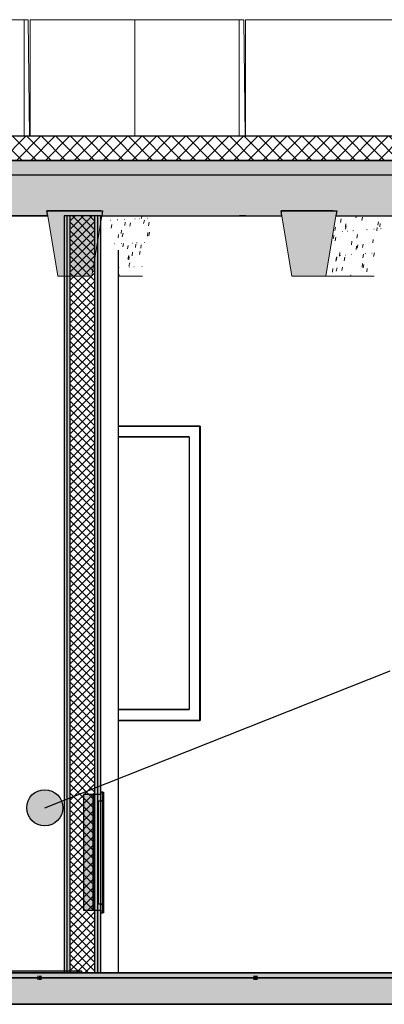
# Model space of a CAD drawing. Header units: centimetres. Extents: x -3926 to 10306, y -31136 to 469.
# Tile 147 of 148: x 9391 to 9542, y -13 to 396. Entities that reach past the tile are written whole.
import ezdxf

# ---------------------------------------------------------------- set-up
doc = ezdxf.new("R2010")
doc.units = ezdxf.units.CM
doc.linetypes.add('Tiret_2_', pattern=[0.25, 0.125, -0.125])
for name, color, linetype, lineweight in [('0-1', 7, 'Continuous', 5), ('HACHURE_C-9', 7, 'Continuous', 18), ('MUR', 7, 'Continuous', 25), ('MUR_C', 7, 'Continuous', 25), ('OSSATURE', 7, 'Continuous', 18), ('OSSATURE-5', 7, 'Continuous', 25), ('SOL', 7, 'Continuous', 25), ('SOL_C', 7, 'Continuous', 25), ('TOIT_C', 7, 'Continuous', 25)]:
    doc.layers.add(name, color=color, linetype=linetype, lineweight=lineweight)
for name, color, linetype, lineweight, true_color in [('A-FLOR-PATT-1', 7, 'Continuous', 25, 0x616161), ('A-FLOR-PATT-2', 7, 'Continuous', 18, 0x787878), ('A-FLOR-PATT-3', 7, 'Continuous', 25, 0x787878), ('A-ROOF-PATT-1', 9, 'Continuous', 5, 0x808080), ('ANNOTATIONS-6', 4, 'Tiret_2_', 100, 0x00ffff), ('HACHURE_C-14', 7, 'Continuous', 25, 0xdadada), ('HACHURE_C-7', 7, 'Continuous', 5, 0xdadada), ('MENUISERIES-2', 7, 'Continuous', 25, 0x5c63b1), ('MENUISERIES-3', 9, 'Continuous', 18, 0x808080), ('MENUISERIES-4', 9, 'Continuous', 25, 0x808080), ('OSSATURE-3', 9, 'Continuous', 5, 0x808080), ('OSSATURE-4', 9, 'Continuous', 18, 0x808080), ('OSSATURE_C-1', 9, 'Continuous', 18, 0x808080), ('PORTE-12', 9, 'Continuous', 25, 0x808080), ('PORTE-4', 9, 'Continuous', 18, 0x808080), ('PORTE_C-3', 9, 'Continuous', 25, 0x808080), ('TITRARCHI-1', 1, 'Continuous', 30, 0xff0000), ('TOIT-1', 9, 'Continuous', 25, 0x808080), ('TOIT_C-1', 9, 'Continuous', 25, 0x808080), ('Z-1', 9, 'Continuous', 18, 0x808080)]:
    doc.layers.add(name, color=color, linetype=linetype, lineweight=lineweight, true_color=true_color)

# ---------------------------------------------------------------- blocks, each defined once
blk = doc.blocks.new('XXX_VIDE FENETRE - 550-V50-Coupe AA')
at = {"layer": 'MENUISERIES-2'}
for p, q in [((965.52, 222.48), (936.08, 222.48)), ((936.08, 222.48), (965.52, 222.48)), ((965.52, 109.31), (936.08, 109.31)), ((936.08, 109.31), (965.52, 109.31))]:
    blk.add_line(p, q, dxfattribs=at)
at = {"layer": 'MENUISERIES-4'}
for p, q in [((936.08, 226.98), (970.07, 226.98)), ((970, 226.98), (936.08, 226.98)), ((936.08, 226.98), (970.07, 226.98)), ((970, 104.81), (970, 226.98)), ((970.07, 226.98), (970, 226.98)), ((965.52, 222.48), (936.08, 222.48)), ((936.08, 222.48), (965.52, 222.48)), ((965.52, 222.48), (965.52, 109.31)), ((936.08, 109.31), (965.52, 109.31)), ((965.52, 109.31), (936.08, 109.31)), ((970.07, 104.81), (936.08, 104.81)), ((936.08, 104.81), (970, 104.81)), ((970.07, 104.81), (936.08, 104.81)), ((943.18, 104.81), (970.07, 104.81)), ((970.07, 104.81), (970, 104.81))]:
    blk.add_line(p, q, dxfattribs=at)
blk = doc.blocks.new('53_TRAPPE DE VISITE - 400x400-444114-Coupe AA')
at = {"layer": 'PORTE-12'}
for points in [[(925.77, 26), (925.77, 74), (921.75, 74), (921.75, 26)], [(929.78, 25), (929.78, 28.5), (927.77, 28.5), (927.77, 71.5), (929.78, 71.5), (929.78, 75), (928.97, 75), (928.97, 74), (925.77, 74), (925.77, 26), (928.97, 26), (928.97, 25)], [(929.78, 28.7), (929.78, 71.3), (927.77, 71.3), (927.77, 28.7)]]:
    blk.add_hatch(color=256, dxfattribs=at).paths.add_polyline_path(points)
for p, q in [((929.78, 75), (930.06, 75)), ((930.06, 75), (930.06, 25)), ((929.81, 71.5), (929.01, 71.5)), ((929.78, 71.5), (929.81, 71.5)), ((929.79, 71.3), (929.78, 71.3)), ((929.79, 28.7), (929.79, 71.3)), ((929.81, 71.5), (929.81, 28.5)), ((929.78, 28.7), (929.79, 28.7)), ((929.01, 28.5), (929.81, 28.5)), ((929.81, 28.5), (929.78, 28.5)), ((930.06, 25), (929.78, 25))]:
    blk.add_line(p, q, dxfattribs=at)
at = {"layer": 'PORTE_C-3'}
for p, q in [((925.77, 74), (921.75, 74)), ((921.75, 74), (921.75, 26)), ((928.97, 74), (925.77, 74)), ((925.77, 74), (925.77, 26)), ((925.77, 26), (925.77, 74)), ((929.78, 75), (928.97, 75)), ((928.97, 75), (928.97, 74)), ((929.78, 71.5), (929.78, 75)), ((927.77, 28.5), (927.77, 71.5)), ((927.77, 71.5), (929.78, 71.5)), ((929.78, 71.3), (927.77, 71.3)), ((927.77, 71.3), (927.77, 28.7)), ((929.78, 28.7), (929.78, 71.3)), ((927.77, 28.7), (929.78, 28.7)), ((921.75, 26), (925.77, 26)), ((925.77, 26), (928.97, 26)), ((929.78, 28.5), (927.77, 28.5)), ((928.97, 26), (928.97, 25)), ((928.97, 25), (929.78, 25)), ((929.78, 25), (929.78, 28.5))]:
    blk.add_line(p, q, dxfattribs=at)
blk = doc.blocks.new('B02_ARC_rvt-3-Coupe AA')
at = {"layer": 'A-FLOR-PATT-1'}
blk.add_hatch(color=256, dxfattribs=at).paths.add_polyline_path([(654.72, 0), (921.1, 0), (921.1, 0.8), (327.45, 0.8), (327.45, 0), (646.75, 0)])
at = {"layer": 'A-FLOR-PATT-2'}
h = blk.add_hatch(dxfattribs=at)
h.set_pattern_fill('FP_9', color=256, style=0, pattern_type=2)
h.set_pattern_definition([(45, (-3.562, -172.5), (-3.005204, 3.005204), []), (135, (-3.562, -172.5), (-3.005204, -3.005204), [])])
h.paths.add_polyline_path([(-498.46, 337.21), (1594.47, 337.21), (1594.47, 347.21), (-508.46, 347.21), (-508.46, 337.21)])
h = blk.add_hatch(dxfattribs=at)
h.set_pattern_fill('FP_8', color=256, style=0, pattern_type=2)
h.set_pattern_definition([(45, (-0.387, -172.5), (-4.490128, 4.490128), [3.175, -3.175])])
h.paths.add_polyline_path([(-644.66, -2), (1594.47, -2), (1594.47, 0), (-2122.25, 0), (-2122.25, -2), (-676.55, -2)])
at = {"layer": 'HACHURE_C-14'}
blk.add_hatch(color=256, dxfattribs=at).paths.add_polyline_path([(927.72, 0), (928.97, 0), (928.97, 314.21), (927.72, 314.21), (927.72, 65.25)])
at = {"layer": 'HACHURE_C-7'}
for points in [[(913.73, 0), (914.99, 0), (914.99, 314.21), (913.73, 314.21), (913.73, 14.64)], [(914.99, 0), (916.24, 0), (916.24, 314.21), (914.99, 314.21), (914.99, 14.64)], [(926.47, 0), (927.72, 0), (927.72, 314.21), (926.47, 314.21), (926.47, 65.25)]]:
    blk.add_hatch(color=256, dxfattribs=at).paths.add_polyline_path(points)
at = {"layer": 'HACHURE_C-9'}
h = blk.add_hatch(dxfattribs=at)
h.set_pattern_fill('FP_7', color=256, style=0, pattern_type=2)
h.set_pattern_definition([(45, (-3.562, -172.5), (-1.767767, 1.767767), []), (135, (-3.562, -172.5), (-1.767767, -1.767767), [])])
h.paths.add_polyline_path([(917.79, 0), (926.47, 0), (926.47, 314.21), (916.24, 314.21), (916.24, 0)])
at = {"layer": 'MUR'}
for p, q in [((906.9, 314.21), (832.71, 314.21)), ((833.88, 314.21), (906.9, 314.21)), ((843.74, 314.21), (906.91, 314.21)), ((899.67, 314.21), (897.27, 314.21)), ((950.3, 314.21), (1004.01, 314.21)), ((989.05, 314.21), (986.49, 314.21)), ((936.08, 299.98), (936.08, 0)), ((936.09, 226.98), (970.07, 226.98)), ((970.07, 226.98), (970.07, 104.81)), ((970.07, 104.81), (936.09, 104.81)), ((936.09, 104.81), (970.07, 104.81)), ((616.96, 0), (919.82, 0)), ((634.57, 0), (1600.5, 0)), ((936.08, 0), (716.34, 0)), ((928.97, 0), (934.98, 0)), ((936.08, 0), (934.98, 0))]:
    blk.add_line(p, q, dxfattribs=at)
at = {"layer": 'MUR', "flags": 128}
blk.add_lwpolyline([(1598.38, 0), (1489.61, 0), (1380.74, 0), (1271.76, 0), (1162.68, 0), (1053.51, 0), (944.25, 0), (834.92, 0), (725.52, 0)], dxfattribs=at)
at = {"layer": 'MUR_C'}
for p, q in [((928.97, 314.21), (913.73, 314.21)), ((913.73, 314.21), (913.73, 0)), ((914.99, 0), (914.99, 314.21)), ((916.24, 0), (916.24, 314.21)), ((926.47, 0), (926.47, 314.21)), ((927.72, 0), (927.72, 314.21)), ((928.97, 0), (928.97, 314.21)), ((913.73, 0), (928.97, 0))]:
    blk.add_line(p, q, dxfattribs=at)
at = {"layer": 'SOL'}
for p, q in [((934.33, 347.21), (297.26, 347.21)), ((988.88, 347.21), (964.85, 347.21)), ((297.26, 337.21), (934.33, 337.21)), ((964.85, 337.21), (988.88, 337.21)), ((1601.2, 0), (619.12, 0)), ((928.26, 0), (921.1, 0)), ((619.12, -2), (1609.09, -2))]:
    blk.add_line(p, q, dxfattribs=at)
at = {"layer": 'SOL_C'}
for p, q in [((1594.47, 347.21), (-498.46, 347.21)), ((-508.46, 337.21), (1594.47, 337.21)), ((1594.47, 0), (-2122.25, 0)), ((921.1, 0.8), (327.45, 0.8)), ((327.45, 0), (921.1, 0)), ((921.1, 0), (921.1, 0.8)), ((-2122.25, -2), (1594.47, -2))]:
    blk.add_line(p, q, dxfattribs=at)
at = {"layer": 'MENUISERIES-3'}
blk.add_blockref('XXX_VIDE FENETRE - 550-V50-Coupe AA', (0, 0), dxfattribs=at)
at = {"layer": 'PORTE-4'}
blk.add_blockref('53_TRAPPE DE VISITE - 400x400-444114-Coupe AA', (0, 0), dxfattribs=at)
blk = doc.blocks.new('20_MUR PREFA_01 - Type 1-3119337-Coupe AA')
at = {"layer": 'Z-1'}
for p, q in [((943, 395.59), (943, 347.21)), ((944.83, 395.59), (943, 395.59))]:
    blk.add_line(p, q, dxfattribs=at)
blk = doc.blocks.new('B02_DC_STR_rvt-3-Coupe AA')
at = {"layer": 'A-FLOR-PATT-3'}
blk.add_hatch(color=256, dxfattribs=at).paths.add_polyline_path([(-2156.27, -13), (1660.55, -13), (1660.55, -8.88), (1647.97, -8.88), (1647.97, -2), (-2175.78, -2), (-2175.78, -8.88), (-2188.37, -8.88), (-2188.37, -13), (-2175.78, -13)])
at = {"layer": 'A-ROOF-PATT-1'}
blk.add_hatch(color=256, dxfattribs=at).paths.add_polyline_path([(-2120.16, 314.21), (-586.99, 314.21), (-587.16, 315.21), (-564.15, 315.21), (-564.32, 314.21), (-485.99, 314.21), (-486.32, 316.21), (-463.32, 316.21), (-463.65, 314.21), (-389.29, 314.21), (-389.63, 316.21), (-366.62, 316.21), (-366.95, 314.21), (-288.7, 314.21), (-289.03, 316.21), (-266.03, 316.21), (-266.36, 314.21), (-191.25, 314.21), (-191.58, 316.21), (-168.58, 316.21), (-168.91, 314.21), (-90.3, 314.21), (-90.8, 317.21), (-67.8, 317.21), (-68.3, 314.21), (6.12, 314.21), (5.79, 316.21), (28.79, 316.21), (28.46, 314.21), (107.97, 314.21), (107.63, 316.21), (130.64, 316.21), (130.31, 314.21), (204.42, 314.21), (204.09, 316.21), (227.1, 316.21), (226.76, 314.21), (307.78, 314.21), (307.44, 316.21), (330.47, 316.21), (330.13, 314.21), (405.56, 314.21), (405.22, 316.21), (428.25, 316.21), (427.91, 314.21), (507.27, 314.21), (506.93, 316.21), (529.97, 316.21), (529.64, 314.21), (604.57, 314.21), (604.24, 316.21), (627.28, 316.21), (626.95, 314.21), (706.47, 314.21), (706.13, 316.21), (729.2, 316.21), (728.87, 314.21), (803.39, 314.21), (803.06, 316.21), (826.13, 316.21), (825.79, 314.21), (906.9, 314.21), (906.57, 316.21), (929.67, 316.21), (929.33, 314.21), (1004, 314.21), (1003.67, 316.21), (1026.77, 316.21), (1026.43, 314.21), (1108.65, 314.21), (1108.32, 316.21), (1131.45, 316.21), (1131.12, 314.21), (1206.57, 314.21), (1206.23, 316.21), (1229.37, 316.21), (1229.03, 314.21), (1310.51, 314.21), (1310.17, 316.21), (1333.36, 316.21), (1333.02, 314.21), (1408.63, 314.21), (1408.29, 316.21), (1431.48, 316.21), (1431.14, 314.21), (1506.06, 314.21), (1505.73, 316.21), (1528.91, 316.21), (1528.58, 314.21), (1591.63, 314.21), (1591.63, 331.21), (-2120.16, 331.21), (-2120.16, 318.25)])
at = {"layer": 'OSSATURE'}
h = blk.add_hatch(dxfattribs=at)
h.set_pattern_fill('FP_40', color=256, style=0, pattern_type=2)
h.set_pattern_definition([(77.592, (817.613, -309.964), (5.5734901, 30.3032289), [1.47, -25.264, 1.47, -25.264, -142.584]), (77.592, (817.613, -309.964), (5.5734901, 30.3032289), [-53.469, 1.47, -51.999, 1.47, -25.264, -62.381]), (77.592, (817.613, -309.964), (5.5734901, 30.3032289), [-133.673, 1.47, -16.353, 1.47, -43.087]), (182.912, (820.485, -294.425), (-1.16268, -9.99597), [0.15818, -2.718, 0.15818, -2.718, -15.339]), (182.912, (820.485, -294.425), (-1.16268, -9.99597), [-5.752, 0.15818, -5.594, 0.15818, -2.718, -6.711]), (182.912, (820.485, -294.425), (-1.16268, -9.99597), [-14.38, 0.15818, -1.759, 0.15818, -4.635]), (263.687, (821.443, -280.136), (-3.3157598, -39.9114212), [1.437, -24.686, 1.437, -164.005]), (263.687, (821.443, -280.136), (-3.3157598, -39.9114212), [-27.559, -24.686, 1.437, -50.808, -87.074]), (263.687, (821.443, -280.136), (-3.3157598, -39.9114212), [-104.489, 1.437, -24.686, 1.437, -59.515]), (263.687, (821.443, -280.136), (-3.3157598, -39.9114212), [-132.048, -15.978, 1.437, -42.101])])
h.paths.add_polyline_path([(942.42, 289.21), (946.15, 289.21), (950.3, 314.21), (929.33, 314.21), (928.97, 312.07), (936.08, 299.98), (936.08, 289.21)])
h = blk.add_hatch(dxfattribs=at)
h.set_pattern_fill('FP_41', color=256, style=0, pattern_type=2)
h.set_pattern_definition([(77.618, (911.343, -325.648), (5.577178, 30.3572123), [1.472, -25.29, 1.472, -25.29, -142.731]), (77.618, (911.343, -325.648), (5.577178, 30.3572123), [-53.524, 1.472, -52.052, 1.472, -25.29, -62.445]), (77.618, (911.343, -325.648), (5.577178, 30.3572123), [-133.81, 1.472, -16.369, 1.472, -43.132]), (184.104, (914.212, -310.103), (-0.75537, -9.95659), [0.15821, -2.718, 0.15821, -2.718, -15.342]), (184.104, (914.212, -310.103), (-0.75537, -9.95659), [-5.753, 0.15821, -5.595, 0.15821, -2.718, -6.712]), (184.104, (914.212, -310.103), (-0.75537, -9.95659), [-14.383, 0.15821, -1.76, 0.15821, -4.636]), (263.687, (915.169, -295.843), (-3.3172065, -39.8881208), [1.435, -24.657, 1.435, -163.814]), (263.687, (915.169, -295.843), (-3.3172065, -39.8881208), [-27.527, -24.657, 1.435, -50.749, -86.973]), (263.687, (915.169, -295.843), (-3.3172065, -39.8881208), [-104.368, 1.435, -24.657, 1.435, -59.446]), (263.687, (915.169, -295.843), (-3.3172065, -39.8881208), [-131.895, -15.96, 1.435, -42.052])])
h.paths.add_polyline_path([(1042.32, 289.21), (1046.47, 314.21), (1026.43, 314.21), (1022.25, 289.21)])
at = {"layer": 'OSSATURE-3'}
for points in [[(925.15, 289.21), (929.67, 316.21), (906.57, 316.21), (911.08, 289.21), (917.79, 289.21)], [(1008.19, 289.21), (1022.25, 289.21), (1026.77, 316.21), (1003.67, 316.21), (1006.15, 301.38)]]:
    blk.add_hatch(color=256, dxfattribs=at).paths.add_polyline_path(points)
at = {"layer": 'TOIT-1'}
blk.add_hatch(color=256, dxfattribs=at).paths.add_polyline_path([(-102.59, 331.21), (1591.63, 331.21), (1591.63, 337.21), (-2120.16, 337.21), (-2120.16, 331.21), (-166.36, 331.21)])
at = {"layer": 'ANNOTATIONS-6'}
for p, q in [((902.62, -2), (904.6, -2)), ((992.29, -2), (994, -2))]:
    blk.add_line(p, q, dxfattribs=at)
at = {"layer": 'MUR'}
for p, q in [((-2150.81, -13), (1649.68, -13)), ((1645.3, -13), (-2146.43, -13))]:
    blk.add_line(p, q, dxfattribs=at)
at = {"layer": 'OSSATURE-4'}
for p, q in [((897.13, 395.59), (810.4, 395.59)), ((898.82, 395.59), (812.1, 395.59)), ((898.82, 395.59), (897.13, 395.59)), ((897.13, 395.59), (897.13, 347.21)), ((899.32, 347.21), (898.82, 395.59)), ((899.66, 347.21), (899.66, 395.59)), ((899.66, 395.59), (901.49, 395.59)), ((986.33, 395.59), (899.66, 395.59)), ((988.17, 395.59), (901.49, 395.59)), ((988.17, 395.59), (986.33, 395.59)), ((986.33, 395.59), (986.33, 347.21)), ((988.71, 347.21), (988.17, 395.59)), ((988.86, 347.21), (988.86, 395.59)), ((988.86, 395.59), (990.83, 395.59)), ((1075.49, 395.59), (988.86, 395.59)), ((1077.46, 395.59), (990.83, 395.59)), ((906.57, 316.21), (906.9, 314.21)), ((929.67, 316.21), (906.57, 316.21)), ((929.33, 314.21), (929.67, 316.21)), ((1003.67, 316.21), (1004, 314.21)), ((1026.77, 316.21), (1003.67, 316.21)), ((1026.43, 314.21), (1026.77, 316.21)), ((946.15, 289.21), (936.08, 289.21)), ((1042.32, 289.21), (1022.25, 289.21)), ((881.34, -2), (898.78, -2)), ((904.07, -2), (898.34, -2)), ((898.34, -2), (915.78, -2)), ((898.78, -2), (904.08, -2)), ((904.08, -2), (902.59, -2)), ((904.59, -2), (904.07, -2)), ((912.84, -2), (915.78, -2)), ((970.57, -2), (988, -2)), ((970.57, -2), (983.01, -2)), ((993.65, -2), (987.56, -2)), ((1004.98, -2), (987.56, -2)), ((988, -2), (993.73, -2)), ((993.73, -2), (992.24, -2)), ((993.65, -2), (993.98, -2)), ((1002.42, -2), (1004.98, -2))]:
    blk.add_line(p, q, dxfattribs=at)
at = {"layer": 'OSSATURE_C-1'}
for p, q in [((906.9, 314.21), (911.08, 289.21)), ((925.15, 289.21), (929.33, 314.21)), ((1004, 314.21), (1008.19, 289.21)), ((1022.25, 289.21), (1026.43, 314.21)), ((911.08, 289.21), (925.15, 289.21)), ((1008.19, 289.21), (1022.25, 289.21))]:
    blk.add_line(p, q, dxfattribs=at)
at = {"layer": 'SOL'}
for p, q in [((904.59, -2), (902.62, -2)), ((993.98, -2), (992.28, -2)), ((-2219.04, -13), (1690.2, -13))]:
    blk.add_line(p, q, dxfattribs=at)
at = {"layer": 'SOL_C'}
for p, q in [((1647.97, -2), (-2175.78, -2)), ((-2123.96, -13), (1590.97, -13))]:
    blk.add_line(p, q, dxfattribs=at)
at = {"layer": 'TOIT-1'}
for p, q in [((899.67, 337.21), (897.37, 337.21)), ((988.88, 337.21), (986.6, 337.21)), ((906.9, 314.21), (906.57, 316.21)), ((906.57, 316.21), (929.67, 316.21)), ((929.03, 316.21), (906.57, 316.21)), ((929.67, 316.21), (929.33, 314.21)), ((1004, 314.21), (1003.67, 316.21)), ((1003.67, 316.21), (1026.77, 316.21)), ((1025.21, 316.21), (1003.67, 316.21)), ((1026.77, 316.21), (1026.43, 314.21)), ((897.37, 314.21), (899.66, 314.21)), ((986.6, 314.21), (989.04, 314.21))]:
    blk.add_line(p, q, dxfattribs=at)
at = {"layer": 'TOIT_C'}
blk.add_line((-2120.16, 331.21), (1591.63, 331.21), dxfattribs=at)
at = {"layer": 'TOIT_C-1'}
for p, q in [((1591.63, 337.21), (-2120.16, 337.21)), ((825.79, 314.21), (906.9, 314.21)), ((929.33, 314.21), (1004, 314.21)), ((1026.43, 314.21), (1108.65, 314.21))]:
    blk.add_line(p, q, dxfattribs=at)
at = {"layer": 'OSSATURE-5'}
blk.add_blockref('20_MUR PREFA_01 - Type 1-3119337-Coupe AA', (0, 0), dxfattribs=at)

msp = doc.modelspace()

# ---------------------------------------------------------------- hatches: boundary and pattern name
at = {"layer": 'TITRARCHI-1'}
h = msp.add_hatch(color=256, dxfattribs=at)
edge = h.paths.add_edge_path()
edge.add_arc((9401.31, 68.564), 7.5, 0, 360)

# ---------------------------------------------------------------- linework, layer by layer
msp.add_line((9401.31, 68.564), (9544.523, 125.326), dxfattribs=at)
msp.add_circle((9401.31, 68.564), 7.5, dxfattribs=at)

# ---------------------------------------------------------------- block references
at = {"layer": '0-1'}
for name in ['B02_DC_STR_rvt-3-Coupe AA', 'B02_ARC_rvt-3-Coupe AA']:
    msp.add_blockref(name, (8495.641, 0), dxfattribs=at)

doc.saveas('drawing.dxf')
